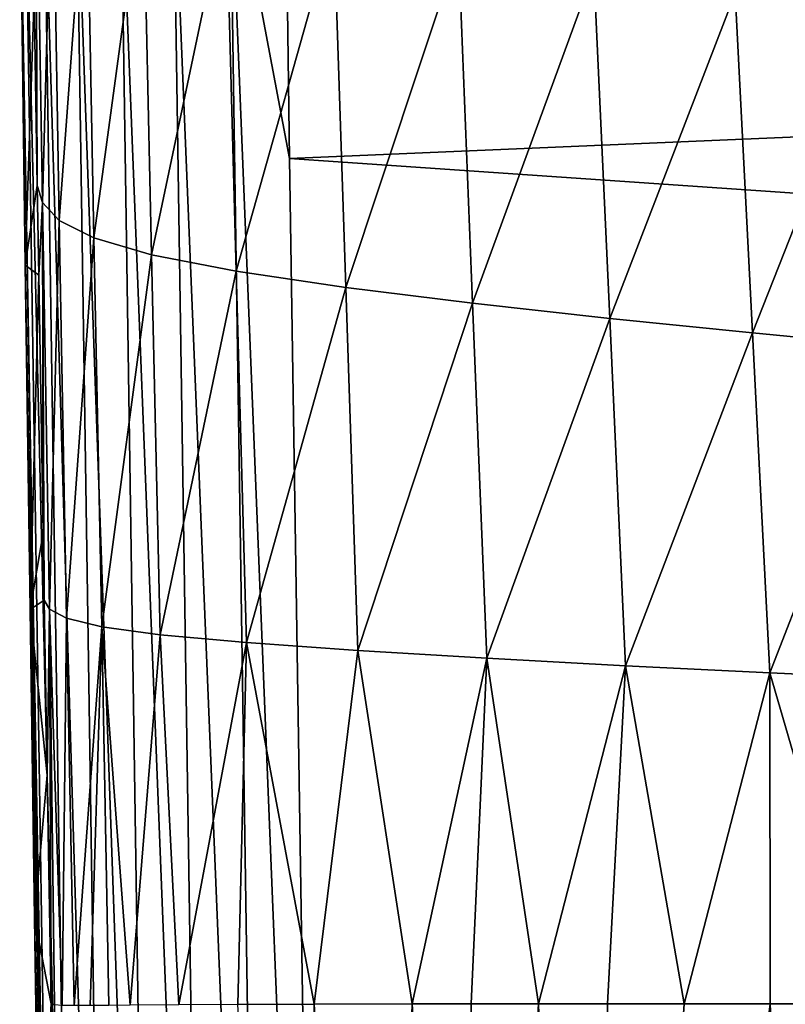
# Model space of a CAD drawing. Header units: metres. Extents: x -26 to 26, y -167 to 32.
# Tile 114 of 237: x -21.21 to -16.97, y -72.5 to -67.05. Entities that reach past the tile are written whole.
import ezdxf

# ---------------------------------------------------------------- set-up
doc = ezdxf.new("R2010")
doc.units = ezdxf.units.M
doc.layers.add('solid_12_411_043_XXX', color=7, linetype='CONTINUOUS')

msp = doc.modelspace()

# ---------------------------------------------------------------- linework, layer by layer
at = {"layer": 'solid_12_411_043_XXX'}
for points in [[(-21.112253, -67.967628, 125.730179), (-21.128962, -66.923378, 125.716263), (-21.120592, -65.808746, 124.855385)], [(-21.08415, -68.061287, 124.876404), (-21.120592, -65.808746, 124.855385), (-21.028564, -65.959015, 124.01767)], [(-21.08415, -68.061287, 124.876404), (-21.112253, -67.967628, 125.730179), (-21.120592, -65.808746, 124.855385)], [(-20.990906, -68.16188, 124.028404), (-21.08415, -68.061287, 124.876404), (-21.028564, -65.959015, 124.01767)], [(-20.990906, -68.16188, 124.028404), (-21.028564, -65.959015, 124.01767), (-20.839678, -66.104324, 123.19593)], [(-20.995667, -78.19249, 136.373367), (-21.179415, -66.078621, 136.375885), (-21.209732, -66.085197, 136.067429)], [(-21.207434, -66.262802, 136.067368), (-20.995667, -78.19249, 136.373367), (-21.209732, -66.085197, 136.067429)], [(-20.893288, -78.190613, 136.68779), (-21.076607, -66.077293, 136.68985), (-21.179415, -66.078621, 136.375885)], [(-20.893288, -78.190613, 136.68779), (-21.179415, -66.078621, 136.375885), (-20.995667, -78.19249, 136.373367)], [(-20.714855, -78.187347, 136.982224), (-20.897955, -66.074989, 136.983688), (-21.076607, -66.077293, 136.68985)], [(-20.714855, -78.187347, 136.982224), (-21.076607, -66.077293, 136.68985), (-20.893288, -78.190613, 136.68779)], [(-20.469147, -78.182846, 137.230011), (-20.652277, -66.071815, 137.230865), (-20.897955, -66.074989, 136.983688)], [(-20.469147, -78.182846, 137.230011), (-20.897955, -66.074989, 136.983688), (-20.714855, -78.187347, 136.982224)], [(-20.176506, -78.177483, 137.410767), (-20.359886, -66.068047, 137.411148), (-20.652277, -66.071815, 137.230865)], [(-20.176506, -78.177483, 137.410767), (-20.652277, -66.071815, 137.230865), (-20.469147, -78.182846, 137.230011)], [(-19.863518, -78.171753, 137.515701), (-20.047272, -66.064011, 137.515793), (-20.359886, -66.068047, 137.411148)], [(-19.863518, -78.171753, 137.515701), (-20.359886, -66.068047, 137.411148), (-20.176506, -78.177483, 137.410767)], [(-20.047272, -66.064011, 137.515793), (-19.553154, -78.276535, 137.548279), (-19.716608, -67.818192, 137.548279)], [(-19.863518, -78.171753, 137.515701), (-19.553154, -78.276535, 137.548279), (-20.047272, -66.064011, 137.515793)], [(-20.047272, -66.064011, 137.515793), (-19.716608, -67.818192, 137.548279), (-19.738482, -66.156723, 137.548279)], [(-20.798885, -68.257919, 123.196396), (-20.990906, -68.16188, 124.028404), (-20.839678, -66.104324, 123.19593)], [(-20.798885, -68.257919, 123.196396), (-20.839678, -66.104324, 123.19593), (-20.526587, -66.245888, 122.418549)], [(-19.738482, -66.156723, 137.548279), (-19.716608, -67.818192, 137.548279), (19.738823, -66.133438, 137.548279)], [(-19.716608, -67.818192, 137.548279), (19.679358, -70.522919, 137.548279), (19.738823, -66.133438, 137.548279)], [(-20.480103, -68.350876, 122.40995), (-20.798885, -68.257919, 123.196396), (-20.526587, -66.245888, 122.418549)], [(-20.480103, -68.350876, 122.40995), (-20.526587, -66.245888, 122.418549), (-20.066628, -66.384743, 121.722069)], [(-21.207434, -66.262802, 136.067368), (-21.17894, -68.409546, 136.067001), (-20.995667, -78.19249, 136.373367)], [(-21.128962, -66.923378, 125.716263), (-21.17894, -68.409546, 136.067001), (-21.207434, -66.262802, 136.067368)], [(-20.011457, -68.442101, 121.707108), (-20.480103, -68.350876, 122.40995), (-20.066628, -66.384743, 121.722069)], [(-20.011457, -68.442101, 121.707108), (-20.066628, -66.384743, 121.722069), (-19.470732, -66.520828, 121.126419)], [(-19.404636, -68.531845, 121.108597), (-20.011457, -68.442101, 121.707108), (-19.470732, -66.520828, 121.126419)], [(-19.404636, -68.531845, 121.108597), (-19.470732, -66.520828, 121.126419), (-18.780128, -66.653114, 120.636162)], [(-18.702682, -68.619377, 120.619164), (-19.404636, -68.531845, 121.108597), (-18.780128, -66.653114, 120.636162)], [(-18.702682, -68.619377, 120.619164), (-18.780128, -66.653114, 120.636162), (-18.031097, -66.780518, 120.237785)], [(-17.943361, -68.703896, 120.224686), (-18.702682, -68.619377, 120.619164), (-18.031097, -66.780518, 120.237785)], [(-17.943361, -68.703896, 120.224686), (-18.031097, -66.780518, 120.237785), (-17.249895, -66.90197, 119.888695)], [(-17.153784, -68.784531, 119.880623), (-17.943361, -68.703896, 120.224686), (-17.249895, -66.90197, 119.888695)], [(-17.153784, -68.784531, 119.880623), (-17.249895, -66.90197, 119.888695), (-16.456009, -67.016495, 119.554581)], [(-21.112253, -67.967628, 125.730179), (-21.17894, -68.409546, 136.067001), (-21.128962, -66.923378, 125.716263)], [(-16.354015, -68.860519, 119.551094), (-17.153784, -68.784531, 119.880623), (-16.456009, -67.016495, 119.554581)], [(-19.716608, -67.818192, 137.548279), (-19.553154, -78.276535, 137.548279), (19.679358, -70.522919, 137.548279)], [(-21.104166, -68.463554, 125.736824), (-21.17894, -68.409546, 136.067001), (-21.112253, -67.967628, 125.730179)], [(-21.104166, -68.463554, 125.736824), (-21.112253, -67.967628, 125.730179), (-21.08415, -68.061287, 124.876404)], [(-21.080284, -69.892258, 125.75618), (-21.104166, -68.463554, 125.736824), (-21.08415, -68.061287, 124.876404)], [(-21.045504, -70.313782, 124.897896), (-21.08415, -68.061287, 124.876404), (-20.990906, -68.16188, 124.028404)], [(-21.073929, -70.263527, 125.761185), (-21.080284, -69.892258, 125.75618), (-21.08415, -68.061287, 124.876404)], [(-21.045504, -70.313782, 124.897896), (-21.073929, -70.263527, 125.761185), (-21.08415, -68.061287, 124.876404)], [(-20.950918, -70.364693, 124.039772), (-21.045504, -70.313782, 124.897896), (-20.990906, -68.16188, 124.028404)], [(-20.950918, -70.364693, 124.039772), (-20.990906, -68.16188, 124.028404), (-20.798885, -68.257919, 123.196396)], [(-20.755808, -70.411469, 123.197594), (-20.950918, -70.364693, 124.039772), (-20.798885, -68.257919, 123.196396)], [(-20.755808, -70.411469, 123.197594), (-20.798885, -68.257919, 123.196396), (-20.480103, -68.350876, 122.40995)], [(-20.431589, -70.455833, 122.402054), (-20.755808, -70.411469, 123.197594), (-20.480103, -68.350876, 122.40995)], [(-20.431589, -70.455833, 122.402054), (-20.480103, -68.350876, 122.40995), (-20.011457, -68.442101, 121.707108)], [(-21.17894, -68.409546, 136.067001), (-21.152376, -70.31546, 136.06662), (-20.995667, -78.19249, 136.373367)], [(-21.104166, -68.463554, 125.736824), (-21.152376, -70.31546, 136.06662), (-21.17894, -68.409546, 136.067001)], [(-19.954668, -70.499435, 121.692612), (-20.431589, -70.455833, 122.402054), (-20.011457, -68.442101, 121.707108)], [(-19.954668, -70.499435, 121.692612), (-20.011457, -68.442101, 121.707108), (-19.404636, -68.531845, 121.108597)], [(-21.080284, -69.892258, 125.75618), (-21.152376, -70.31546, 136.06662), (-21.104166, -68.463554, 125.736824)], [(-19.337414, -70.542847, 121.090736), (-19.954668, -70.499435, 121.692612), (-19.404636, -68.531845, 121.108597)], [(-19.337414, -70.542847, 121.090736), (-19.404636, -68.531845, 121.108597), (-18.702682, -68.619377, 120.619164)], [(-18.624613, -70.585648, 120.601303), (-19.337414, -70.542847, 121.090736), (-18.702682, -68.619377, 120.619164)], [(-18.624613, -70.585648, 120.601303), (-18.702682, -68.619377, 120.619164), (-17.943361, -68.703896, 120.224686)], [(-17.855469, -70.627296, 120.209587), (-18.624613, -70.585648, 120.601303), (-17.943361, -68.703896, 120.224686)], [(-17.855469, -70.627296, 120.209587), (-17.943361, -68.703896, 120.224686), (-17.153784, -68.784531, 119.880623)], [(-17.057968, -70.667137, 119.869278), (-17.855469, -70.627296, 120.209587), (-17.153784, -68.784531, 119.880623)], [(-17.057968, -70.667137, 119.869278), (-17.153784, -68.784531, 119.880623), (-16.354015, -68.860519, 119.551094)], [(-16.252756, -70.70462, 119.543129), (-17.057968, -70.667137, 119.869278), (-16.354015, -68.860519, 119.551094)], [(-21.073929, -70.263527, 125.761185), (-21.152376, -70.31546, 136.06662), (-21.080284, -69.892258, 125.75618)], [(-21.057028, -71.233208, 125.774467), (-21.152376, -70.31546, 136.06662), (-21.073929, -70.263527, 125.761185)], [(-21.057028, -71.233208, 125.774467), (-21.073929, -70.263527, 125.761185), (-21.045504, -70.313782, 124.897896)], [(-21.152376, -70.31546, 136.06662), (-21.127377, -72.025436, 136.066223), (-20.995667, -78.19249, 136.373367)], [(-21.057028, -71.233208, 125.774467), (-21.127377, -72.025436, 136.066223), (-21.152376, -70.31546, 136.06662)], [(-21.057028, -71.233208, 125.774467), (-21.045504, -70.313782, 124.897896), (-21.034843, -72.499443, 125.79158)], [(-21.045504, -70.313782, 124.897896), (-20.974634, -72.5093, 124.550758), (-21.017174, -72.506264, 125.12944)], [(-20.950918, -70.364693, 124.039772), (-20.974634, -72.5093, 124.550758), (-21.045504, -70.313782, 124.897896)], [(-21.045504, -70.313782, 124.897896), (-21.017174, -72.506264, 125.12944), (-21.034843, -72.499443, 125.79158)], [(-20.950918, -70.364693, 124.039772), (-20.907843, -72.51017, 124.046143), (-20.974634, -72.5093, 124.550758)], [(-20.755808, -70.411469, 123.197594), (-20.907843, -72.51017, 124.046143), (-20.950918, -70.364693, 124.039772)], [(-20.755808, -70.411469, 123.197594), (-20.82037, -72.50988, 123.605614), (-20.907843, -72.51017, 124.046143)], [(-20.755808, -70.411469, 123.197594), (-20.716352, -72.50901, 123.219284), (-20.82037, -72.50988, 123.605614)], [(-20.755808, -70.411469, 123.197594), (-20.59831, -72.507874, 122.87661), (-20.716352, -72.50901, 123.219284)], [(-20.431589, -70.455833, 122.402054), (-20.59831, -72.507874, 122.87661), (-20.755808, -70.411469, 123.197594)], [(-20.431589, -70.455833, 122.402054), (-20.328438, -72.505585, 122.298859), (-20.59831, -72.507874, 122.87661)], [(-19.954668, -70.499435, 121.692612), (-20.328438, -72.505585, 122.298859), (-20.431589, -70.455833, 122.402054)], [(-19.954668, -70.499435, 121.692612), (-20.002417, -72.503708, 121.809425), (-20.328438, -72.505585, 122.298859)], [(-19.954668, -70.499435, 121.692612), (-19.579311, -72.502197, 121.344688), (-20.002417, -72.503708, 121.809425)], [(-19.337414, -70.542847, 121.090736), (-19.579311, -72.502197, 121.344688), (-19.954668, -70.499435, 121.692612)], [(-19.337414, -70.542847, 121.090736), (-19.037285, -72.501198, 120.897552), (-19.579311, -72.502197, 121.344688)], [(-19.553154, -78.276535, 137.548279), (19.562618, -77.761124, 137.548279), (19.679358, -70.522919, 137.548279)], [(-18.624613, -70.585648, 120.601303), (-19.037285, -72.501198, 120.897552), (-19.337414, -70.542847, 121.090736)], [(-18.624613, -70.585648, 120.601303), (-18.711271, -72.5009, 120.680946), (-19.037285, -72.501198, 120.897552)], [(-18.624613, -70.585648, 120.601303), (-18.337139, -72.50074, 120.467606), (-18.711271, -72.5009, 120.680946)], [(-17.855469, -70.627296, 120.209587), (-18.337139, -72.50074, 120.467606), (-18.624613, -70.585648, 120.601303)], [(-17.855469, -70.627296, 120.209587), (-17.955935, -72.500725, 120.277985), (-18.337139, -72.50074, 120.467606)], [(-17.855469, -70.627296, 120.209587), (-17.530584, -72.500801, 120.088097), (-17.955935, -72.500725, 120.277985)], [(-17.057968, -70.667137, 119.869278), (-17.530584, -72.500801, 120.088097), (-17.855469, -70.627296, 120.209587)], [(-17.057968, -70.667137, 119.869278), (-17.055098, -72.500877, 119.890358), (-17.530584, -72.500801, 120.088097)], [(-17.057968, -70.667137, 119.869278), (-16.524338, -72.500916, 119.675209), (-17.055098, -72.500877, 119.890358)], [(-16.252756, -70.70462, 119.543129), (-16.524338, -72.500916, 119.675209), (-17.057968, -70.667137, 119.869278)], [(-21.057028, -71.233208, 125.774467), (-21.034843, -72.499443, 125.79158), (-21.127377, -72.025436, 136.066223)], [(-21.127377, -72.025436, 136.066223), (-21.103138, -73.60762, 136.065857), (-20.995667, -78.19249, 136.373367)], [(-21.034843, -72.499443, 125.79158), (-21.103138, -73.60762, 136.065857), (-21.127377, -72.025436, 136.066223)], [(-20.986784, -74.994049, 125.825539), (-21.103138, -73.60762, 136.065857), (-21.034843, -72.499443, 125.79158)], [(-20.986784, -74.994049, 125.825539), (-21.034843, -72.499443, 125.79158), (-21.017174, -72.506264, 125.12944)], [(-20.002417, -72.503708, 121.809425), (-19.579311, -72.502197, 121.344688), (-19.669149, -78.42366, 121.642593)], [(-19.579311, -72.502197, 121.344688), (-19.216478, -78.421982, 121.182884), (-19.669149, -78.42366, 121.642593)], [(-19.579311, -72.502197, 121.344688), (-19.037285, -72.501198, 120.897552), (-19.216478, -78.421982, 121.182884)], [(-19.037285, -72.501198, 120.897552), (-18.705027, -78.421036, 120.788216), (-19.216478, -78.421982, 121.182884)], [(-19.037285, -72.501198, 120.897552), (-18.711271, -72.5009, 120.680946), (-18.705027, -78.421036, 120.788216)], [(-18.711271, -72.5009, 120.680946), (-18.337139, -72.50074, 120.467606), (-18.705027, -78.421036, 120.788216)], [(-18.705027, -78.421036, 120.788216), (-18.337139, -72.50074, 120.467606), (-18.151197, -78.343018, 120.457588)], [(-18.337139, -72.50074, 120.467606), (-17.955935, -72.500725, 120.277985), (-18.09614, -80.952858, 120.472145)], [(-18.151197, -78.343018, 120.457588), (-18.337139, -72.50074, 120.467606), (-18.09614, -80.952858, 120.472145)], [(-17.955935, -72.500725, 120.277985), (-17.530584, -72.500801, 120.088097), (-18.09614, -80.952858, 120.472145)], [(-17.530584, -72.500801, 120.088097), (-17.055098, -72.500877, 119.890358), (-18.09614, -80.952858, 120.472145)], [(-17.055098, -72.500877, 119.890358), (-16.676552, -80.962715, 119.835678), (-18.09614, -80.952858, 120.472145)], [(-17.055098, -72.500877, 119.890358), (-16.524338, -72.500916, 119.675209), (-16.676552, -80.962715, 119.835678)]]:
    msp.add_3dface(points, dxfattribs=at)

doc.saveas('drawing.dxf')
